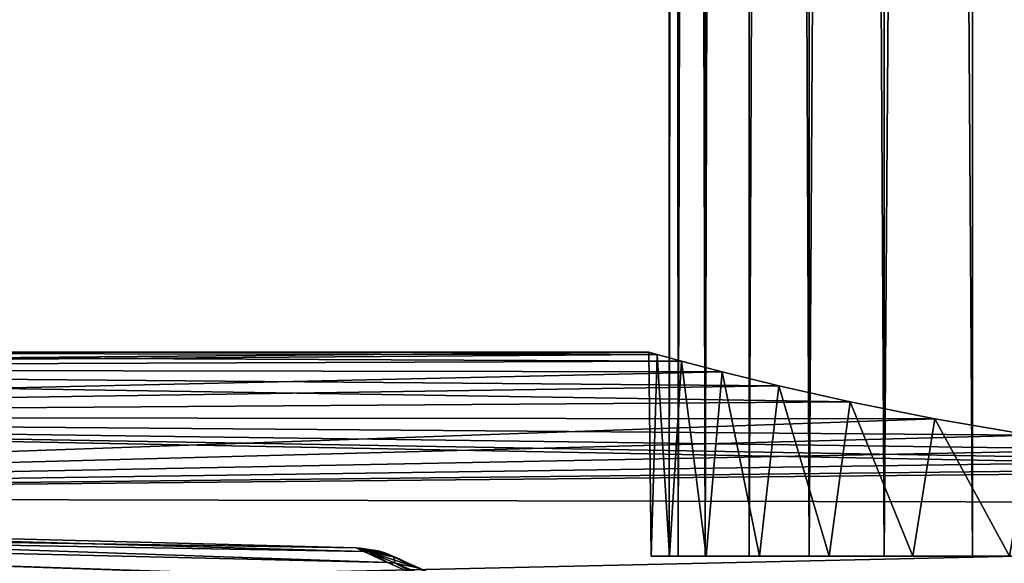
# Model space of a CAD drawing. Header units: millimetres. Extents: x -25 to 64, y -3 to 358.
# Tile 210 of 256: x 47.26 to 52.09, y 122.91 to 125.58. Entities that reach past the tile are written whole.
import ezdxf

# ---------------------------------------------------------------- set-up
doc = ezdxf.new("R2010")
doc.units = ezdxf.units.MM
doc.header["$LTSCALE"] = 52.148148
for name, color, linetype in [('239', 7, 'CONTINUOUS'), ('242', 7, 'CONTINUOUS'), ('243', 7, 'CONTINUOUS'), ('245', 7, 'CONTINUOUS'), ('279', 7, 'CONTINUOUS'), ('280', 7, 'CONTINUOUS'), ('310', 7, 'CONTINUOUS'), ('311', 7, 'CONTINUOUS'), ('314', 7, 'CONTINUOUS'), ('315', 7, 'CONTINUOUS')]:
    doc.layers.add(name, color=color, linetype=linetype)

msp = doc.modelspace()

# ---------------------------------------------------------------- linework, layer by layer
at = {"layer": '239', "color": 7, "linetype": 'CONTINUOUS', "true_color": 0xaaaaaa}
for points in [[(40.9, 123.2), (40.9, 123.1135, -1.5396), (48.9131, 122.9902), (40.9, 123.2)], [(40.9, 123.1135, -1.5396), (40.9, 122.8553, -3.0597), (49.2639, 122.8313, -2.007), (40.9, 123.1135, -1.5396)], [(48.9131, 122.9902), (40.9, 123.1135, -1.5396), (48.9517, 122.9723, -0.6755), (48.9131, 122.9902)], [(48.9517, 122.9723, -0.6755), (40.9, 123.1135, -1.5396), (49.0683, 122.9189, -1.3471), (48.9517, 122.9723, -0.6755)], [(49.0683, 122.9189, -1.3471), (40.9, 123.1135, -1.5396), (49.2639, 122.8313, -2.007), (49.0683, 122.9189, -1.3471)]]:
    msp.add_3dface(points, dxfattribs=at)
at = {"layer": '242', "color": 7, "linetype": 'CONTINUOUS', "true_color": 0xaaaaaa}
for points in [[(40.9, 123.8706, -1.5157), (40.9, 123.95), (50.5102, 123.9061, -1.1277), (40.9, 123.8706, -1.5157)], [(50.5102, 123.9061, -1.1277), (40.9, 123.95), (50.3901, 123.9389, -0.5683), (50.5102, 123.9061, -1.1277)], [(50.3901, 123.9389, -0.5683), (40.9, 123.95), (50.35, 123.95), (50.3901, 123.9389, -0.5683)], [(50.7097, 123.8537, -1.6685), (40.9, 123.8706, -1.5157), (50.5102, 123.9061, -1.1277), (50.7097, 123.8537, -1.6685)], [(40.9, 123.6331, -3.0147), (40.9, 123.8706, -1.5157), (51.3366, 123.7059, -2.6491), (40.9, 123.6331, -3.0147)], [(51.3366, 123.7059, -2.6491), (40.9, 123.8706, -1.5157), (50.9866, 123.7852, -2.1798), (51.3366, 123.7059, -2.6491)], [(50.9866, 123.7852, -2.1798), (40.9, 123.8706, -1.5157), (50.7097, 123.8537, -1.6685), (50.9866, 123.7852, -2.1798)], [(51.7519, 123.6225, -3.0644), (40.9, 123.6331, -3.0147), (51.3366, 123.7059, -2.6491), (51.7519, 123.6225, -3.0644)], [(40.9, 123.2403, -4.4808), (40.9, 123.6331, -3.0147), (53.8328, 123.3845, -4.0101), (40.9, 123.2403, -4.4808)], [(53.8328, 123.3845, -4.0101), (40.9, 123.6331, -3.0147), (53.2741, 123.4184, -3.8903), (53.8328, 123.3845, -4.0101)], [(53.2741, 123.4184, -3.8903), (40.9, 123.6331, -3.0147), (52.7333, 123.4723, -3.6912), (53.2741, 123.4184, -3.8903)], [(52.7333, 123.4723, -3.6912), (40.9, 123.6331, -3.0147), (52.2217, 123.5423, -3.4143), (52.7333, 123.4723, -3.6912)], [(52.2217, 123.5423, -3.4143), (40.9, 123.6331, -3.0147), (51.7519, 123.6225, -3.0644), (52.2217, 123.5423, -3.4143)], [(54.4, 123.3729, -4.05), (40.9, 123.2403, -4.4808), (53.8328, 123.3845, -4.0101), (54.4, 123.3729, -4.05)], [(62.9088, 123.191, -4.6299), (40.9, 123.2403, -4.4808), (54.4, 123.3729, -4.05), (62.9088, 123.191, -4.6299)], [(40.9, 122.6964, -5.8977), (40.9, 123.2403, -4.4808), (62.9088, 123.191, -4.6299), (40.9, 122.6964, -5.8977)], [(62.9088, 122.6098, -6.0884), (40.9, 122.6964, -5.8977), (62.9088, 123.191, -4.6299), (62.9088, 122.6098, -6.0884)]]:
    msp.add_3dface(points, dxfattribs=at)
at = {"layer": '243', "color": 7, "linetype": 'CONTINUOUS', "true_color": 0xaaaaaa}
for points in [[(40.9, 123.1135, 1.5396), (40.9, 123.2), (49.0685, 122.9188, 1.3478), (40.9, 123.1135, 1.5396)], [(40.9, 123.2), (48.9131, 122.9902), (48.9518, 122.9723, 0.676), (40.9, 123.2)], [(49.0685, 122.9188, 1.3478), (40.9, 123.2), (48.9518, 122.9723, 0.676), (49.0685, 122.9188, 1.3478)], [(40.9, 122.8553, 3.0597), (40.9, 123.1135, 1.5396), (49.7075, 122.6421, 2.9567), (40.9, 122.8553, 3.0597)], [(49.7075, 122.6421, 2.9567), (40.9, 123.1135, 1.5396), (49.5398, 122.7121, 2.6476), (49.7075, 122.6421, 2.9567)], [(49.5398, 122.7121, 2.6476), (40.9, 123.1135, 1.5396), (49.392, 122.7753, 2.3309), (49.5398, 122.7121, 2.6476)], [(49.392, 122.7753, 2.3309), (40.9, 123.1135, 1.5396), (49.2642, 122.8312, 2.0078), (49.392, 122.7753, 2.3309)], [(49.2642, 122.8312, 2.0078), (40.9, 123.1135, 1.5396), (49.0685, 122.9188, 1.3478), (49.2642, 122.8312, 2.0078)]]:
    msp.add_3dface(points, dxfattribs=at)
at = {"layer": '245', "color": 7, "linetype": 'CONTINUOUS', "true_color": 0xaaaaaa}
for points in [[(40.9, 123.95), (40.9, 123.8706, 1.5157), (50.35, 123.95), (40.9, 123.95)], [(50.35, 123.95), (40.9, 123.8706, 1.5157), (50.3901, 123.9389, 0.5683), (50.35, 123.95)], [(50.3901, 123.9389, 0.5683), (40.9, 123.8706, 1.5157), (50.5102, 123.9061, 1.1277), (50.3901, 123.9389, 0.5683)], [(50.5102, 123.9061, 1.1277), (40.9, 123.8706, 1.5157), (50.7097, 123.8537, 1.6685), (50.5102, 123.9061, 1.1277)], [(40.9, 123.8706, 1.5157), (40.9, 123.6331, 3.0147), (50.7097, 123.8537, 1.6685), (40.9, 123.8706, 1.5157)], [(50.7097, 123.8537, 1.6685), (40.9, 123.6331, 3.0147), (50.9866, 123.7852, 2.1798), (50.7097, 123.8537, 1.6685)], [(50.9866, 123.7852, 2.1798), (40.9, 123.6331, 3.0147), (51.3366, 123.7059, 2.6491), (50.9866, 123.7852, 2.1798)], [(51.3366, 123.7059, 2.6491), (40.9, 123.6331, 3.0147), (51.7519, 123.6225, 3.0644), (51.3366, 123.7059, 2.6491)], [(40.9, 123.6331, 3.0147), (40.9, 123.2403, 4.4808), (51.7519, 123.6225, 3.0644), (40.9, 123.6331, 3.0147)], [(51.7519, 123.6225, 3.0644), (40.9, 123.2403, 4.4808), (52.2217, 123.5423, 3.4143), (51.7519, 123.6225, 3.0644)], [(52.2217, 123.5423, 3.4143), (40.9, 123.2403, 4.4808), (52.7333, 123.4723, 3.6912), (52.2217, 123.5423, 3.4143)], [(52.7333, 123.4723, 3.6912), (40.9, 123.2403, 4.4808), (53.2741, 123.4184, 3.8903), (52.7333, 123.4723, 3.6912)], [(53.2741, 123.4184, 3.8903), (40.9, 123.2403, 4.4808), (53.8328, 123.3845, 4.0101), (53.2741, 123.4184, 3.8903)], [(53.8328, 123.3845, 4.0101), (40.9, 123.2403, 4.4808), (54.4, 123.3729, 4.05), (53.8328, 123.3845, 4.0101)], [(54.4, 123.3729, 4.05), (40.9, 123.2403, 4.4808), (62.9088, 123.191, 4.6299), (54.4, 123.3729, 4.05)], [(40.9, 123.2403, 4.4808), (40.9, 122.6964, 5.8977), (62.9088, 123.191, 4.6299), (40.9, 123.2403, 4.4808)], [(62.9088, 123.191, 4.6299), (40.9, 122.6964, 5.8977), (62.9088, 122.6098, 6.0884), (62.9088, 123.191, 4.6299)]]:
    msp.add_3dface(points, dxfattribs=at)
at = {"layer": '279', "color": 7, "linetype": 'CONTINUOUS', "true_color": 0xaaaaaa}
for points in [[(48.9518, 122.9723, 0.676), (48.9131, 122.9902), (48.9752, 122.9704, 0.6918), (48.9518, 122.9723, 0.676)], [(48.9752, 122.9704, 0.6918), (48.9131, 122.9902), (48.9313, 122.9894), (48.9752, 122.9704, 0.6918)], [(48.9752, 122.9704, 0.6918), (48.9313, 122.9894), (49.0974, 122.9469, 0.6755), (48.9752, 122.9704, 0.6918)], [(49.0974, 122.9469, 0.6755), (48.9313, 122.9894), (49.0222, 122.9752, 0), (49.0974, 122.9469, 0.6755)], [(49.0685, 122.9188, 1.3478), (48.9518, 122.9723, 0.676), (48.9752, 122.9704, 0.6918), (49.0685, 122.9188, 1.3478)], [(49.1052, 122.9148, 1.3691), (49.0685, 122.9188, 1.3478), (48.9752, 122.9704, 0.6918), (49.1052, 122.9148, 1.3691)], [(49.1052, 122.9148, 1.3691), (48.9752, 122.9704, 0.6918), (49.2242, 122.8914, 1.337), (49.1052, 122.9148, 1.3691)], [(49.2242, 122.8914, 1.337), (48.9752, 122.9704, 0.6918), (49.0974, 122.9469, 0.6755), (49.2242, 122.8914, 1.337)], [(49.0546, 122.9659, 0), (49.0974, 122.9469, 0.6755), (49.0222, 122.9752, 0), (49.0546, 122.9659, 0)], [(49.0974, 122.9469, 0.6755), (49.0546, 122.9659, 0), (49.2097, 122.8935, 0.6588), (49.0974, 122.9469, 0.6755)], [(49.2097, 122.8935, 0.6588), (49.0546, 122.9659, 0), (49.1253, 122.9367, 0), (49.2097, 122.8935, 0.6588)], [(49.2242, 122.8914, 1.337), (49.0974, 122.9469, 0.6755), (49.3331, 122.8382, 1.3042), (49.2242, 122.8914, 1.337)], [(49.3331, 122.8382, 1.3042), (49.0974, 122.9469, 0.6755), (49.2097, 122.8935, 0.6588), (49.3331, 122.8382, 1.3042)], [(49.1681, 122.9124, 0), (49.2097, 122.8935, 0.6588), (49.1253, 122.9367, 0), (49.1681, 122.9124, 0)], [(49.2642, 122.8312, 2.0078), (49.0685, 122.9188, 1.3478), (49.1052, 122.9148, 1.3691), (49.2642, 122.8312, 2.0078)]]:
    msp.add_3dface(points, dxfattribs=at)
at = {"layer": '280', "color": 7, "linetype": 'CONTINUOUS', "true_color": 0xaaaaaa}
for points in [[(48.9131, 122.9902), (48.9517, 122.9723, -0.6755), (48.9313, 122.9894), (48.9131, 122.9902)], [(48.9313, 122.9894), (48.9517, 122.9723, -0.6755), (48.9751, 122.9704, -0.6916), (48.9313, 122.9894)], [(49.0222, 122.9752, 0), (48.9313, 122.9894), (48.9751, 122.9704, -0.6916), (49.0222, 122.9752, 0)], [(48.9517, 122.9723, -0.6755), (49.0683, 122.9189, -1.3471), (48.9751, 122.9704, -0.6916), (48.9517, 122.9723, -0.6755)], [(49.0546, 122.9659, 0), (49.0222, 122.9752, 0), (48.9751, 122.9704, -0.6916), (49.0546, 122.9659, 0)], [(48.9751, 122.9704, -0.6916), (49.0683, 122.9189, -1.3471), (49.1051, 122.9148, -1.3689), (48.9751, 122.9704, -0.6916)], [(49.0546, 122.9659, 0), (48.9751, 122.9704, -0.6916), (49.0973, 122.9469, -0.6753), (49.0546, 122.9659, 0)], [(48.9751, 122.9704, -0.6916), (49.1051, 122.9148, -1.3689), (49.0973, 122.9469, -0.6753), (48.9751, 122.9704, -0.6916)], [(49.1253, 122.9367, 0), (49.0546, 122.9659, 0), (49.0973, 122.9469, -0.6753), (49.1253, 122.9367, 0)], [(49.1681, 122.9124, 0), (49.1253, 122.9367, 0), (49.0973, 122.9469, -0.6753), (49.1681, 122.9124, 0)], [(49.1681, 122.9124, 0), (49.0973, 122.9469, -0.6753), (49.204, 122.8961, -0.6119), (49.1681, 122.9124, 0)], [(49.0973, 122.9469, -0.6753), (49.1051, 122.9148, -1.3689), (49.2242, 122.8914, -1.3368), (49.0973, 122.9469, -0.6753)], [(49.0973, 122.9469, -0.6753), (49.2242, 122.8914, -1.3368), (49.3105, 122.8483, -1.2131), (49.0973, 122.9469, -0.6753)], [(49.204, 122.8961, -0.6119), (49.0973, 122.9469, -0.6753), (49.3105, 122.8483, -1.2131), (49.204, 122.8961, -0.6119)], [(49.0683, 122.9189, -1.3471), (49.2639, 122.8313, -2.007), (49.1051, 122.9148, -1.3689), (49.0683, 122.9189, -1.3471)], [(49.1051, 122.9148, -1.3689), (49.2639, 122.8313, -2.007), (49.317, 122.826, -2.0189), (49.1051, 122.9148, -1.3689)], [(49.1051, 122.9148, -1.3689), (49.317, 122.826, -2.0189), (49.2242, 122.8914, -1.3368), (49.1051, 122.9148, -1.3689)]]:
    msp.add_3dface(points, dxfattribs=at)
at = {"layer": '310', "color": 7, "linetype": 'CONTINUOUS', "true_color": 0xaaaaaa}
for points in [[(50.3613, 122.95, 0.3026), (50.4515, 122.95, 0.9011), (50.3613, 122.95, -0.3026), (50.3613, 122.95, 0.3026)], [(50.3613, 122.95, -0.3026), (50.4515, 122.95, 0.9011), (50.45, 122.95), (50.3613, 122.95, -0.3026)], [(50.4515, 122.95, -0.9011), (50.3613, 122.95, -0.3026), (50.45, 122.95), (50.4515, 122.95, -0.9011)], [(50.45, 122.95), (50.4515, 122.95, 0.9011), (50.4941, 122.95, 0.5887), (50.45, 122.95)], [(50.4941, 122.95, -0.5887), (50.4515, 122.95, -0.9011), (50.45, 122.95), (50.4941, 122.95, -0.5887)], [(50.4515, 122.95, 0.9011), (50.63, 122.95, 1.4797), (50.4941, 122.95, 0.5887), (50.4515, 122.95, 0.9011)], [(50.63, 122.95, -1.4797), (50.4515, 122.95, -0.9011), (50.6255, 122.95, -1.1643), (50.63, 122.95, -1.4797)], [(50.6255, 122.95, -1.1643), (50.4515, 122.95, -0.9011), (50.4941, 122.95, -0.5887), (50.6255, 122.95, -1.1643)], [(50.4941, 122.95, 0.5887), (50.63, 122.95, 1.4797), (50.6255, 122.95, 1.1643), (50.4941, 122.95, 0.5887)], [(50.6255, 122.95, 1.1643), (50.63, 122.95, 1.4797), (50.8412, 122.95, 1.7138), (50.6255, 122.95, 1.1643)], [(50.8412, 122.95, -1.7138), (50.63, 122.95, -1.4797), (50.6255, 122.95, -1.1643), (50.8412, 122.95, -1.7138)], [(50.63, 122.95, 1.4797), (50.8927, 122.95, 2.0251), (50.8412, 122.95, 1.7138), (50.63, 122.95, 1.4797)], [(50.8927, 122.95, -2.0251), (50.63, 122.95, -1.4797), (50.8412, 122.95, -1.7138), (50.8927, 122.95, -2.0251)], [(50.8412, 122.95, 1.7138), (50.8927, 122.95, 2.0251), (51.1364, 122.95, 2.2251), (50.8412, 122.95, 1.7138)], [(51.1364, 122.95, -2.2251), (50.8927, 122.95, -2.0251), (50.8412, 122.95, -1.7138), (51.1364, 122.95, -2.2251)], [(50.8927, 122.95, 2.0251), (51.2336, 122.95, 2.5251), (51.1364, 122.95, 2.2251), (50.8927, 122.95, 2.0251)], [(51.2336, 122.95, -2.5251), (50.8927, 122.95, -2.0251), (51.1364, 122.95, -2.2251), (51.2336, 122.95, -2.5251)], [(51.1364, 122.95, 2.2251), (51.2336, 122.95, 2.5251), (51.5045, 122.95, 2.6867), (51.1364, 122.95, 2.2251)], [(51.5045, 122.95, -2.6867), (51.2336, 122.95, -2.5251), (51.1364, 122.95, -2.2251), (51.5045, 122.95, -2.6867)], [(51.2336, 122.95, 2.5251), (51.6452, 122.95, 2.9688), (51.5045, 122.95, 2.6867), (51.2336, 122.95, 2.5251)], [(51.6452, 122.95, -2.9688), (51.2336, 122.95, -2.5251), (51.5045, 122.95, -2.6867), (51.6452, 122.95, -2.9688)], [(51.5045, 122.95, 2.6867), (51.6452, 122.95, 2.9688), (51.9372, 122.95, 3.0882), (51.5045, 122.95, 2.6867)], [(51.9372, 122.95, -3.0882), (51.6452, 122.95, -2.9688), (51.5045, 122.95, -2.6867), (51.9372, 122.95, -3.0882)], [(51.6452, 122.95, 2.9688), (52.1186, 122.95, 3.3463), (51.9372, 122.95, 3.0882), (51.6452, 122.95, 2.9688)], [(52.1186, 122.95, -3.3463), (51.6452, 122.95, -2.9688), (51.9372, 122.95, -3.0882), (52.1186, 122.95, -3.3463)], [(51.9372, 122.95, 3.0882), (52.1186, 122.95, 3.3463), (52.425, 122.95, 3.4208), (51.9372, 122.95, 3.0882)], [(52.425, 122.95, -3.4208), (52.1186, 122.95, -3.3463), (51.9372, 122.95, -3.0882), (52.425, 122.95, -3.4208)]]:
    msp.add_3dface(points, dxfattribs=at)
at = {"layer": '311', "color": 7, "linetype": 'CONTINUOUS', "true_color": 0xaaaaaa}
for points in [[(50.3901, 123.9389, -0.5683), (50.35, 123.95), (50.3613, 122.95, -0.3026), (50.3901, 123.9389, -0.5683)], [(50.35, 123.95), (50.3901, 123.9389, 0.5683), (50.3613, 122.95, 0.3026), (50.35, 123.95)], [(50.35, 123.95), (50.3613, 122.95, 0.3026), (50.3613, 122.95, -0.3026), (50.35, 123.95)], [(50.3901, 123.9389, -0.5683), (50.3613, 122.95, -0.3026), (50.4515, 122.95, -0.9011), (50.3901, 123.9389, -0.5683)], [(50.3901, 123.9389, 0.5683), (50.4515, 122.95, 0.9011), (50.3613, 122.95, 0.3026), (50.3901, 123.9389, 0.5683)], [(50.5102, 123.9061, -1.1277), (50.3901, 123.9389, -0.5683), (50.4515, 122.95, -0.9011), (50.5102, 123.9061, -1.1277)], [(50.3901, 123.9389, 0.5683), (50.5102, 123.9061, 1.1277), (50.4515, 122.95, 0.9011), (50.3901, 123.9389, 0.5683)], [(50.5102, 123.9061, -1.1277), (50.4515, 122.95, -0.9011), (50.63, 122.95, -1.4797), (50.5102, 123.9061, -1.1277)], [(50.5102, 123.9061, 1.1277), (50.63, 122.95, 1.4797), (50.4515, 122.95, 0.9011), (50.5102, 123.9061, 1.1277)], [(50.7097, 123.8537, -1.6685), (50.5102, 123.9061, -1.1277), (50.63, 122.95, -1.4797), (50.7097, 123.8537, -1.6685)], [(50.5102, 123.9061, 1.1277), (50.7097, 123.8537, 1.6685), (50.63, 122.95, 1.4797), (50.5102, 123.9061, 1.1277)], [(50.7097, 123.8537, -1.6685), (50.63, 122.95, -1.4797), (50.8927, 122.95, -2.0251), (50.7097, 123.8537, -1.6685)], [(50.7097, 123.8537, 1.6685), (50.8927, 122.95, 2.0251), (50.63, 122.95, 1.4797), (50.7097, 123.8537, 1.6685)], [(50.9866, 123.7852, -2.1798), (50.7097, 123.8537, -1.6685), (50.8927, 122.95, -2.0251), (50.9866, 123.7852, -2.1798)], [(50.7097, 123.8537, 1.6685), (50.9866, 123.7852, 2.1798), (50.8927, 122.95, 2.0251), (50.7097, 123.8537, 1.6685)], [(50.9866, 123.7852, -2.1798), (50.8927, 122.95, -2.0251), (51.2336, 122.95, -2.5251), (50.9866, 123.7852, -2.1798)], [(50.9866, 123.7852, 2.1798), (51.2336, 122.95, 2.5251), (50.8927, 122.95, 2.0251), (50.9866, 123.7852, 2.1798)], [(51.3366, 123.7059, -2.6491), (50.9866, 123.7852, -2.1798), (51.2336, 122.95, -2.5251), (51.3366, 123.7059, -2.6491)], [(50.9866, 123.7852, 2.1798), (51.3366, 123.7059, 2.6491), (51.2336, 122.95, 2.5251), (50.9866, 123.7852, 2.1798)], [(51.3366, 123.7059, -2.6491), (51.2336, 122.95, -2.5251), (51.6452, 122.95, -2.9688), (51.3366, 123.7059, -2.6491)], [(51.3366, 123.7059, 2.6491), (51.6452, 122.95, 2.9688), (51.2336, 122.95, 2.5251), (51.3366, 123.7059, 2.6491)], [(51.7519, 123.6225, -3.0644), (51.3366, 123.7059, -2.6491), (51.6452, 122.95, -2.9688), (51.7519, 123.6225, -3.0644)], [(51.3366, 123.7059, 2.6491), (51.7519, 123.6225, 3.0644), (51.6452, 122.95, 2.9688), (51.3366, 123.7059, 2.6491)], [(51.7519, 123.6225, -3.0644), (51.6452, 122.95, -2.9688), (52.1186, 122.95, -3.3463), (51.7519, 123.6225, -3.0644)], [(51.7519, 123.6225, 3.0644), (52.1186, 122.95, 3.3463), (51.6452, 122.95, 2.9688), (51.7519, 123.6225, 3.0644)], [(52.2217, 123.5423, -3.4143), (51.7519, 123.6225, -3.0644), (52.1186, 122.95, -3.3463), (52.2217, 123.5423, -3.4143)], [(51.7519, 123.6225, 3.0644), (52.2217, 123.5423, 3.4143), (52.1186, 122.95, 3.3463), (51.7519, 123.6225, 3.0644)]]:
    msp.add_3dface(points, dxfattribs=at)
at = {"layer": '314', "color": 7, "linetype": 'CONTINUOUS', "true_color": 0xaaaaaa}
for points in [[(50.45, 122.95), (50.4941, 122.95, 0.5887), (50.45, 187.95), (50.45, 122.95)], [(50.4941, 122.95, 0.5887), (50.4941, 187.95, 0.5888), (50.45, 187.95), (50.4941, 122.95, 0.5887)], [(50.4941, 122.95, 0.5887), (50.6255, 122.95, 1.1643), (50.4941, 187.95, 0.5888), (50.4941, 122.95, 0.5887)], [(50.6255, 122.95, 1.1643), (50.6254, 187.95, 1.1641), (50.4941, 187.95, 0.5888), (50.6255, 122.95, 1.1643)], [(50.6255, 122.95, 1.1643), (50.8412, 187.95, 1.7138), (50.6254, 187.95, 1.1641), (50.6255, 122.95, 1.1643)], [(50.6255, 122.95, 1.1643), (50.8412, 122.95, 1.7138), (50.8412, 187.95, 1.7138), (50.6255, 122.95, 1.1643)], [(50.8412, 122.95, 1.7138), (51.1364, 122.95, 2.2251), (50.8412, 187.95, 1.7138), (50.8412, 122.95, 1.7138)], [(51.1364, 122.95, 2.2251), (51.1365, 187.95, 2.2252), (50.8412, 187.95, 1.7138), (51.1364, 122.95, 2.2251)], [(51.1364, 122.95, 2.2251), (51.5045, 122.95, 2.6867), (51.1365, 187.95, 2.2252), (51.1364, 122.95, 2.2251)], [(51.5045, 122.95, 2.6867), (51.5044, 187.95, 2.6866), (51.1365, 187.95, 2.2252), (51.5045, 122.95, 2.6867)], [(51.5045, 122.95, 2.6867), (51.9372, 122.95, 3.0882), (51.5044, 187.95, 2.6866), (51.5045, 122.95, 2.6867)], [(51.9372, 122.95, 3.0882), (51.9372, 187.95, 3.0882), (51.5044, 187.95, 2.6866), (51.9372, 122.95, 3.0882)], [(51.9372, 122.95, 3.0882), (52.425, 122.95, 3.4208), (51.9372, 187.95, 3.0882), (51.9372, 122.95, 3.0882)], [(52.425, 122.95, 3.4208), (52.4251, 187.95, 3.4208), (51.9372, 187.95, 3.0882), (52.425, 122.95, 3.4208)]]:
    msp.add_3dface(points, dxfattribs=at)
at = {"layer": '315', "color": 7, "linetype": 'CONTINUOUS', "true_color": 0xaaaaaa}
for points in [[(50.4941, 122.95, -0.5887), (50.45, 122.95), (50.4941, 187.95, -0.5888), (50.4941, 122.95, -0.5887)], [(50.45, 122.95), (50.45, 187.95), (50.4941, 187.95, -0.5888), (50.45, 122.95)], [(50.6255, 122.95, -1.1643), (50.4941, 122.95, -0.5887), (50.6254, 187.95, -1.1641), (50.6255, 122.95, -1.1643)], [(50.4941, 122.95, -0.5887), (50.4941, 187.95, -0.5888), (50.6254, 187.95, -1.1641), (50.4941, 122.95, -0.5887)], [(50.6255, 122.95, -1.1643), (50.6254, 187.95, -1.1641), (50.8412, 187.95, -1.7138), (50.6255, 122.95, -1.1643)], [(50.8412, 122.95, -1.7138), (50.6255, 122.95, -1.1643), (50.8412, 187.95, -1.7138), (50.8412, 122.95, -1.7138)], [(51.1364, 122.95, -2.2251), (50.8412, 122.95, -1.7138), (51.1365, 187.95, -2.2252), (51.1364, 122.95, -2.2251)], [(50.8412, 122.95, -1.7138), (50.8412, 187.95, -1.7138), (51.1365, 187.95, -2.2252), (50.8412, 122.95, -1.7138)], [(51.5045, 122.95, -2.6867), (51.1364, 122.95, -2.2251), (51.5044, 187.95, -2.6866), (51.5045, 122.95, -2.6867)], [(51.1364, 122.95, -2.2251), (51.1365, 187.95, -2.2252), (51.5044, 187.95, -2.6866), (51.1364, 122.95, -2.2251)], [(51.5045, 122.95, -2.6867), (51.5044, 187.95, -2.6866), (51.9372, 187.95, -3.0882), (51.5045, 122.95, -2.6867)], [(51.9372, 122.95, -3.0882), (51.5045, 122.95, -2.6867), (51.9372, 187.95, -3.0882), (51.9372, 122.95, -3.0882)], [(52.425, 122.95, -3.4208), (51.9372, 122.95, -3.0882), (51.9372, 187.95, -3.0882), (52.425, 122.95, -3.4208)], [(52.425, 122.95, -3.4208), (51.9372, 187.95, -3.0882), (52.4251, 187.95, -3.4208), (52.425, 122.95, -3.4208)]]:
    msp.add_3dface(points, dxfattribs=at)

doc.saveas('drawing.dxf')
